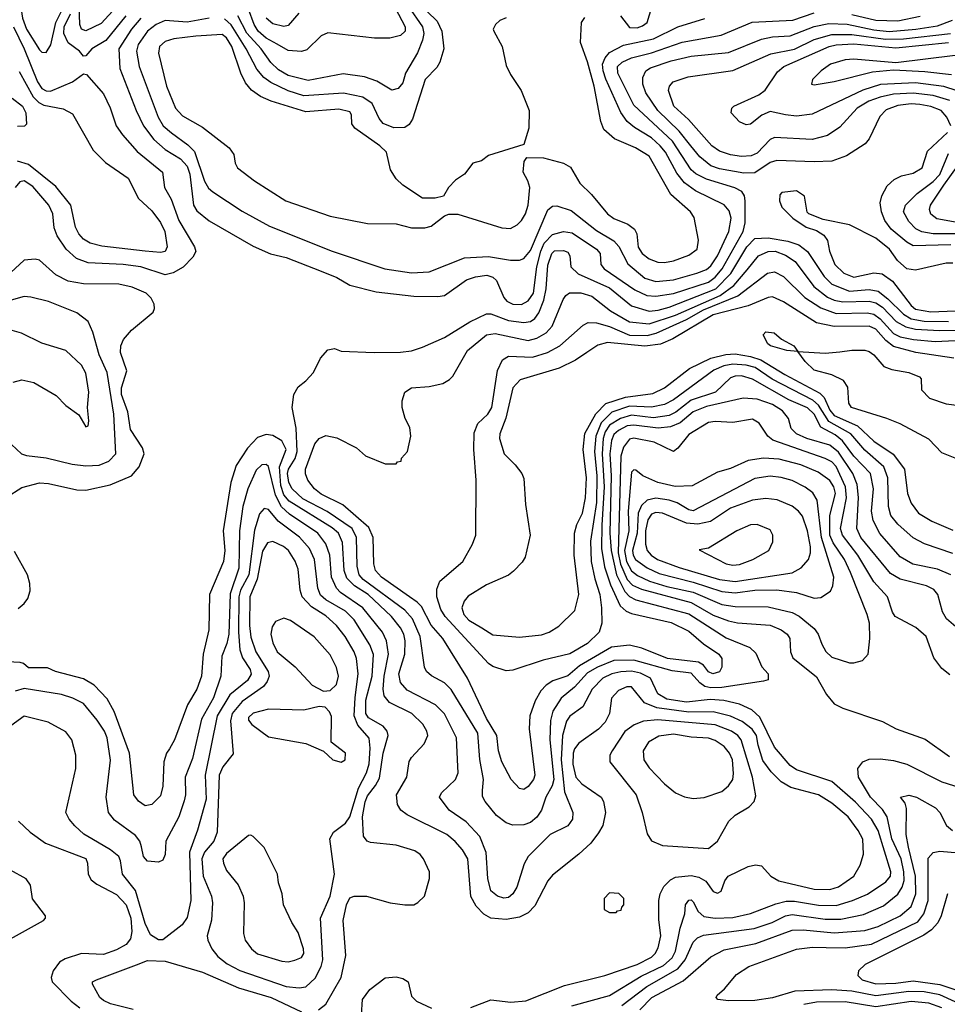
# Model space of a CAD drawing. Extents: x 997028 to 1115134, y 536408 to 618974.
# Tile 138 of 256: x 1031185 to 1035400, y 547533 to 552008. Entities that reach past the tile are written whole.
import ezdxf

# ---------------------------------------------------------------- set-up
doc = ezdxf.new("R2010")
doc.units = 0

msp = doc.modelspace()

# ---------------------------------------------------------------- linework, layer by layer
at = {"layer": '0CON10XD'}
for points in [[(1032800, 552235), (1032936.2, 551975), (1032936, 551955), (1032915, 551935.3), (1032866.2, 551923.8), (1032796.2, 551923.8), (1032585, 551948), (1032555, 551933.6), (1032489.5, 551870.5), (1032465, 551862.5), (1032405, 551867.3), (1032355, 551896.7), (1032305, 551924.2), (1032268.2, 551955), (1032250, 551985), (1032224.8, 552055)], [(1031305, 551858.9), (1031326.1, 551893.9), (1031348.4, 551995), (1031383.4, 552065), (1031386.5, 552135), (1031379.6, 552165), (1031355, 552193.1), (1031325, 552209), (1031285, 552214.4), (1031239.9, 552200.1), (1031200.8, 552175), (1031186.7, 552145), (1031185.6, 552095), (1031197.1, 552015), (1031215.5, 551965), (1031275, 551870), (1031285, 551859.6), (1031305, 551858.9)], [(1031642.3, 552085), (1031555, 551990.8), (1031485, 551956.8), (1031465.2, 551965.2), (1031457.3, 551985), (1031455.1, 552075)], [(1032949.3, 552069.3), (1033015.2, 551975), (1033020.5, 551945), (1033015.2, 551914.8), (1032992.6, 551857.4), (1032937.8, 551765), (1032925, 551720), (1032905, 551694.2), (1032875, 551688), (1032807.8, 551727.8), (1032751.7, 551748.3), (1032655, 551761.8), (1032495, 551731), (1032405, 551754.1), (1032360.1, 551780.1), (1032325, 551812.9), (1032281.5, 551875), (1032216.2, 551946.2), (1032175.5, 552025.5)], [(1033915.2, 552025.2), (1033955, 551971.6), (1033989.8, 551970.2), (1034015, 551979.1), (1034035, 551994.3), (1034056.9, 552065)], [(1031667.1, 552025), (1031576.3, 551913.7), (1031513.1, 551875), (1031485, 551843.8), (1031475, 551841.2), (1031455.8, 551865), (1031405, 551903.1), (1031385.2, 551945), (1031387, 551975), (1031415.4, 552034.6)], [(1031735, 552014), (1031692.2, 551965), (1031635.2, 551875), (1031639.7, 551785), (1031714.3, 551595), (1031746.8, 551525), (1031793.8, 551463.8), (1031845, 551417.3), (1031915, 551374.8), (1031945, 551341.8), (1031958.1, 551305), (1031974.4, 551164.4), (1031989.3, 551139.3), (1032045, 551093.1), (1032245, 550978), (1032324.1, 550944.1), (1032395, 550926.7), (1032555.2, 550865.2), (1032626.2, 550836.2), (1032685, 550801.2), (1032805, 550770.6), (1032975, 550751.2), (1033085, 550749.5), (1033115, 550754.3), (1033215, 550824.7), (1033255, 550839), (1033306.8, 550846.8), (1033335, 550838.3), (1033351.8, 550821.8), (1033384.8, 550745), (1033398.1, 550728.1), (1033425, 550714.2), (1033465, 550713.8)], [(1032045, 552014.2), (1031945, 551996.9), (1031845, 552003.4), (1031804.6, 551985.4), (1031765, 551954.7), (1031723.2, 551895), (1031716, 551865), (1031727.8, 551795), (1031814, 551565), (1031836.3, 551525), (1031875, 551492.7), (1031949.1, 551439.1), (1031978.4, 551408.4), (1032023.6, 551273.6), (1032042.6, 551242.6), (1032061.5, 551225), (1032195, 551137.3), (1032319.4, 551069.4), (1032605, 550955.3), (1032844.5, 550875.5), (1032965, 550857.6), (1033045, 550861.2), (1033205.2, 550924.8), (1033315, 550931.9), (1033415, 550914.1), (1033455, 550915.3), (1033475, 550922.8), (1033505, 550958.2), (1033585, 551143.8), (1033605, 551160.7), (1033625, 551162), (1033690.5, 551140.5), (1033805, 551048.9), (1033885, 551002.5), (1033906.4, 550976.4), (1033947.4, 550897.4), (1034025, 550833.2), (1034075, 550817.9)], [(1033395, 552016), (1033365.9, 552004.1), (1033346.7, 551985), (1033336.7, 551965), (1033338.8, 551955), (1033377.5, 551885), (1033395, 551800), (1033415, 551758), (1033462.9, 551685), (1033499.2, 551595), (1033498.8, 551515), (1033475, 551440), (1033315, 551390), (1033283.6, 551366.4), (1033243.9, 551356.1), (1033206.2, 551305), (1033165, 551278.8), (1033133.3, 551245), (1033110, 551205), (1033073, 551197), (1033015, 551196.7), (1032925, 551256), (1032895, 551284), (1032870, 551325), (1032851.5, 551405), (1032821.5, 551435), (1032706.9, 551515), (1032694.2, 551535), (1032692.5, 551575), (1032685, 551588.6), (1032635, 551601.3), (1032485, 551588.8), (1032326.6, 551636.6), (1032278.3, 551658.3), (1032238, 551688), (1032210.5, 551720.5), (1032188.7, 551765), (1032149.3, 551885), (1032125, 551924.7), (1032105, 551940.5), (1031985, 551933.3), (1031885, 551920.3), (1031845, 551908.1), (1031820.3, 551885), (1031815.3, 551855), (1031851.4, 551705), (1031892.8, 551605), (1031925, 551571.3), (1032015, 551519.1), (1032136, 551425), (1032158, 551395), (1032164, 551355), (1032174, 551335), (1032250.8, 551275), (1032394, 551185), (1032595.6, 551114.4), (1032765, 551081.4), (1032895, 551080), (1032965, 551062), (1033025, 551061.2), (1033055, 551068.8), (1033115, 551116.7), (1033135, 551123.3), (1033175, 551123.8), (1033375, 551061.9), (1033415, 551059.4), (1033445, 551075.7), (1033465, 551095.8), (1033482.7, 551125), (1033494.4, 551164.4), (1033502.9, 551245), (1033494.2, 551275), (1033472, 551315), (1033476.4, 551363.6), (1033488.3, 551381.7), (1033565, 551379.2), (1033655.5, 551355.5), (1033687.6, 551337.6), (1033730, 551265), (1033782.7, 551212.7), (1033855, 551124.6), (1033883.7, 551103.7), (1033948.1, 551078.1), (1033978.2, 551055), (1033989.2, 551035), (1033995, 550974), (1034013.2, 550945), (1034045, 550920.7), (1034084.5, 550905.5), (1034115, 550904.6)], [(1033036.6, 552045), (1033081.2, 552001.2), (1033103.5, 551955), (1033111.8, 551875), (1033093.2, 551815), (1033079.9, 551790.1), (1033027.6, 551735), (1032970, 551555), (1032955, 551531.9), (1032935, 551518.2), (1032885, 551515.8), (1032836.1, 551536.1), (1032817.8, 551557.8), (1032786.2, 551626.2), (1032744.2, 551655.8), (1032656.3, 551673.7), (1032475, 551661.1), (1032404.4, 551684.4), (1032325, 551722), (1032294.6, 551744.6), (1032262.3, 551782.3), (1032213.6, 551875), (1032145, 551984.8), (1032115, 552010.9)], [(1032452.4, 552037.6), (1032405, 551980.9), (1032385, 551977.3), (1032335, 551988.2), (1032305, 552013.8)], [(1033465, 550713.8), (1033495, 550729.5), (1033519.5, 550765), (1033534.6, 550885), (1033552.2, 550955), (1033568.4, 550991.6), (1033605, 551032.1), (1033655.6, 551044.4), (1033695, 551038.4), (1033806.2, 550965), (1033822.1, 550945), (1033825.4, 550895), (1033840.4, 550875), (1033980.2, 550780.2), (1034033.5, 550753.5), (1034075, 550750.5), (1034155, 550763.7), (1034315, 550814.6), (1034345, 550836.8), (1034376.8, 550875), (1034472.1, 551045), (1034480.9, 551085), (1034480.7, 551185), (1034477.4, 551207.4), (1034466.1, 551226.1), (1034433.4, 551243.4), (1034305, 551282.5), (1034256.9, 551306.9), (1034235, 551324.8), (1034150.2, 551455), (1033975, 551619.1), (1033901.9, 551765), (1033900.8, 551795), (1033922, 551815), (1033965, 551834.2), (1034055, 551856.4), (1034195, 551905.5), (1034372.3, 551937.7), (1034513.2, 551996.8), (1034697.1, 552005), (1034795, 552038)], [(1034115, 550904.6), (1034155, 550912.1), (1034225, 550938), (1034263.5, 550965), (1034268.5, 551005), (1034249.1, 551109.1), (1034232.2, 551135), (1034143, 551213), (1034045, 551387.3), (1033983.3, 551425), (1033886.8, 551466.7), (1033838.2, 551508.2), (1033824.6, 551544.6), (1033795.2, 551705), (1033765, 551816), (1033733.2, 551903.2), (1033738, 551995), (1033752.7, 552017.3)], [(1034075, 550817.9), (1034155, 550824.8), (1034261.8, 550855), (1034305, 550873), (1034325, 550888.4), (1034356, 550935), (1034406.1, 551045), (1034417, 551105), (1034408.3, 551138.3), (1034386.1, 551166.1), (1034255, 551230.2), (1034205.8, 551265.8), (1034170.2, 551310.2), (1034118.4, 551405), (1034095.2, 551435), (1034055, 551470.9), (1033977.5, 551517.5), (1033944.9, 551544.9), (1033916.4, 551586.4), (1033847.3, 551737.3), (1033835.1, 551775), (1033833.5, 551805), (1033845.1, 551834.9), (1033865, 551859), (1033928.6, 551891.4), (1034065, 551920.3), (1034175, 551975.3), (1034297.3, 552012.7)], [(1034965, 552031.7), (1035075, 552005.1), (1035175, 552001.8), (1035276.7, 552023.3)], [(1031156.9, 551975), (1031205.5, 551875), (1031265, 551724.7), (1031285.4, 551695), (1031305, 551684.8), (1031325, 551683.1), (1031424.2, 551725), (1031475, 551762), (1031488, 551758), (1031565, 551670), (1031595, 551607.5), (1031623.1, 551525), (1031651.5, 551485), (1031719.1, 551409.1), (1031833.6, 551315), (1031842.7, 551245), (1031872.7, 551192.7), (1031907.1, 551095), (1031978.8, 550975), (1031985.4, 550954.6), (1031971.7, 550928.3), (1031926.7, 550883.3), (1031882.3, 550857.7), (1031845, 550848.1), (1031735, 550884), (1031655, 550895.2), (1031495, 550903.2), (1031442.8, 550922.8), (1031395.3, 550965), (1031354.3, 551025), (1031341, 551061), (1031334.8, 551125), (1031317.3, 551165), (1031245, 551249), (1031205, 551275.2), (1031185, 551270.5), (1031164, 551245)], [(1035415.2, 551525), (1035397.1, 551565), (1035371.1, 551595), (1035325, 551613.5), (1035275, 551622.4), (1035235, 551625.1), (1035175, 551617.8), (1035121.5, 551598.5), (1035092.8, 551567.2), (1035043.8, 551466.2), (1035026.2, 551443.8), (1034941.8, 551388.2), (1034875, 551365.3), (1034795, 551361.1), (1034625, 551368.3), (1034595, 551358.1), (1034525, 551312.3), (1034475, 551310.5), (1034365, 551330.5), (1034325, 551343.6), (1034274.4, 551384.4), (1034234.2, 551434.2), (1034181.4, 551501.4), (1034083.5, 551595), (1034030.2, 551675), (1034016.8, 551715), (1034015.9, 551745), (1034030.4, 551775), (1034051, 551789), (1034145, 551820.5), (1034235, 551841.5), (1034405, 551858.1), (1034555, 551918.8), (1034605, 551929.7), (1034685, 551934.1), (1034795, 551976.1), (1034860.5, 551989.5), (1034945, 551987.5), (1035065, 551960.8), (1035135, 551954.2), (1035256.1, 551963.9), (1035355, 551979.7), (1035423.1, 552005)], [(1035410.8, 551640.8), (1035335, 551662.7), (1035245, 551674), (1035155, 551668.9), (1035094, 551656), (1035043.4, 551636.7), (1034989.4, 551605), (1034910.6, 551519.4), (1034855, 551481.3), (1034785, 551463.1), (1034615, 551472.4), (1034595, 551462.8), (1034535, 551401.6), (1034508.6, 551388.6), (1034465, 551386), (1034415, 551393.3), (1034365, 551410.2), (1034329.3, 551435), (1034223.7, 551553.7), (1034157.2, 551615), (1034132.2, 551685), (1034137.7, 551705), (1034154.5, 551725), (1034222.7, 551747.3), (1034425, 551776.2), (1034598, 551852), (1034705, 551873.6), (1034795, 551917), (1034875, 551940.1), (1034965, 551940.2), (1035118.8, 551918.8), (1035199.8, 551920.2), (1035414.4, 551945)], [(1035444.1, 551684.1), (1035384.4, 551704.4), (1035255, 551720.4), (1035096.3, 551713.7), (1035015, 551687.8), (1034785, 551578.6), (1034715, 551569.8), (1034665, 551574.7), (1034595, 551590.9), (1034556.9, 551573.1), (1034505, 551532.9), (1034485, 551530), (1034455, 551543.3), (1034416.7, 551585), (1034420, 551605), (1034430, 551615), (1034543.5, 551666.5), (1034572, 551688), (1034628.7, 551771.3), (1034657.1, 551795), (1034863.2, 551885), (1034895, 551893.2), (1034975, 551897.5), (1035165, 551879.4), (1035405, 551903.5)], [(1035434.8, 551845.2), (1035165, 551811.8), (1034975, 551828.6), (1034935, 551825.2), (1034869.4, 551805), (1034825.8, 551775), (1034786.7, 551735), (1034782.5, 551715), (1034795, 551712), (1034885, 551726.5), (1035059.2, 551770.8), (1035155, 551780.3), (1035297.6, 551772.4), (1035419.2, 551759.2)], [(1031181.8, 551771.8), (1031246.3, 551656.3), (1031271.9, 551631.9), (1031295, 551619.5), (1031382, 551602), (1031425, 551580), (1031518.9, 551415), (1031575, 551358.9), (1031676.9, 551286.9), (1031724.4, 551194.4), (1031785, 551138.5), (1031825, 551086.7), (1031844.1, 551045), (1031854.6, 550975), (1031845, 550954.6), (1031825, 550949.7), (1031755, 550955.8), (1031558.3, 550978.3), (1031505, 550991.8), (1031475, 551009.6), (1031452.9, 551035), (1031438.8, 551065), (1031416.4, 551165), (1031348.9, 551248.9), (1031225, 551349.8), (1031175.3, 551364.7)], [(1031151, 551651), (1031196.8, 551615), (1031213.2, 551585), (1031215, 551532.5), (1031205.8, 551524.2), (1031175, 551522.5)], [(1035415, 550984.9), (1035245, 550979.8), (1035215, 550996), (1035144.7, 551055), (1035116.1, 551095), (1035100, 551135), (1035094.7, 551175), (1035102.3, 551207.7), (1035126.7, 551253.3), (1035158.1, 551281.9), (1035192.1, 551297.9), (1035245, 551309.7), (1035285.5, 551335), (1035310.1, 551409.9), (1035400.7, 551495)], [(1035435, 551033.8), (1035335.1, 551034.8), (1035283.3, 551043.3), (1035256.6, 551056.6), (1035225, 551091.2), (1035200.8, 551135), (1035209.6, 551165), (1035263, 551217), (1035335, 551272.1), (1035365, 551304.4), (1035405, 551399.6)], [(1035445, 551085.4), (1035352.3, 551102.3), (1035325, 551123.1), (1035318.4, 551145), (1035323.8, 551165), (1035383.1, 551255), (1035489, 551401)], [(1035425, 550901.8), (1035395, 550901.8), (1035255, 550869.7), (1035215.3, 550875.3), (1035172.6, 550912.6), (1035137.5, 550965), (1035075, 551015.3), (1034955, 551076), (1034835, 551100), (1034770, 551125), (1034763, 551133), (1034750, 551205), (1034715, 551230), (1034647, 551223), (1034638.3, 551211.7), (1034637.5, 551185), (1034647.5, 551155), (1034697.5, 551105), (1034757.5, 551065), (1034805, 551050), (1034839.1, 551029.1), (1034854.7, 551004.7), (1034864.2, 550955), (1034888.8, 550895), (1034928.9, 550855), (1034975, 550837.9), (1035065, 550857.6), (1035102.9, 550852.9), (1035149.8, 550819.8), (1035235, 550709.2), (1035255, 550692.4), (1035325, 550679.4)], [(1035449.1, 549239.1), (1035396.6, 549285), (1035377.1, 549317.1), (1035356.6, 549395), (1035338, 549418), (1035305, 549434.4), (1035184.8, 549464.8), (1035141.6, 549491.6), (1035007, 549655), (1034988.1, 549695), (1034996.7, 549836.7), (1034990.2, 549895), (1034970.2, 549945), (1034905, 550043), (1034865, 550074.8), (1034760.5, 550105), (1034714.6, 550125), (1034689.9, 550149.9), (1034677.5, 550195), (1034650.2, 550230.2), (1034605, 550259.1), (1034535, 550283.1), (1034472.6, 550287.4), (1034305, 550250), (1034245, 550225.2), (1034185, 550176.1), (1034142.5, 550157.5), (1034085, 550151.8), (1033975, 550165.3), (1033945, 550161.4), (1033905, 550141.1), (1033885, 550123.3), (1033873.3, 550095), (1033865.5, 550034.5), (1033872.5, 549935), (1033866.7, 549675), (1033871.5, 549595), (1033896.6, 549485), (1033935, 549409.3), (1033955, 549387.2), (1033985, 549371.2), (1034225, 549307.1), (1034395, 549199.1), (1034501.9, 549155), (1034529.1, 549129.1), (1034557.2, 549067.2), (1034586, 549035), (1034585, 549007.5), (1034565, 549001.2), (1034375, 548972.3), (1034325, 548971.6), (1034298.2, 548978.2), (1034274.6, 548994.6), (1034235, 549038.4), (1034148.9, 549048.9), (1033975, 549096.6), (1033885, 549095.1), (1033809.5, 549065), (1033765, 549039.4), (1033706.1, 548973.9), (1033645, 548925.3), (1033607.4, 548865), (1033596.7, 548823.3), (1033594.1, 548735.9), (1033612.1, 548555), (1033603.6, 548526.4), (1033575.2, 548475), (1033555.3, 548415), (1033535, 548383.9), (1033505, 548359.3), (1033475, 548348.7), (1033425, 548348.2), (1033395, 548357.5), (1033351.8, 548391.8), (1033300, 548455), (1033287.1, 548477.1), (1033287.1, 548505), (1033291.7, 548555), (1033276.1, 548646.1), (1033265.8, 548765), (1033145, 548964.6), (1033115, 548994), (1033055.8, 549025.8), (1033032.5, 549045), (1033024.6, 549065), (1033004.2, 549205), (1032969.3, 549285), (1032934.3, 549325), (1032745, 549464.3), (1032727.1, 549485), (1032717.3, 549525), (1032714.6, 549655), (1032695.5, 549695), (1032582.3, 549772.3), (1032470.7, 549830.7), (1032423, 549875), (1032407.9, 549905), (1032401.6, 549945), (1032405.8, 549965), (1032436.1, 550013.9), (1032445.1, 550045), (1032440.7, 550150.7), (1032422.5, 550245), (1032430, 550305), (1032450.3, 550339.7), (1032485, 550366), (1032520, 550405), (1032550.8, 550469.2), (1032585, 550507.5), (1032615, 550513.3), (1032645, 550502), (1032795, 550495.7), (1032915, 550496.2), (1032965, 550502.7), (1033015, 550518.8), (1033115, 550564.1), (1033230, 550635), (1033305, 550671.6), (1033325, 550671.4), (1033405, 550640.9), (1033475, 550631), (1033505, 550635.7), (1033525, 550649.7), (1033544, 550675), (1033566.7, 550733.3), (1033576.8, 550785), (1033585, 550891.4), (1033602.3, 550945), (1033615, 550957.1), (1033655, 550958), (1033675, 550951.9), (1033684.4, 550935), (1033689.2, 550885), (1033722.6, 550852.6), (1033865, 550788.5), (1033965, 550707.6), (1034045, 550682.7), (1034085, 550686.9), (1034135, 550701.4), (1034347.2, 550785), (1034416.2, 550853.8), (1034488, 550975), (1034525, 551013.6), (1034585, 551016.4), (1034675, 551001), (1034724.2, 550984.2), (1034764.4, 550954.4), (1034840.4, 550840.4), (1034875.4, 550805.4), (1034955, 550774.3), (1035045, 550781.9), (1035085, 550774.5), (1035129.7, 550739.7), (1035200.1, 550670.1), (1035235, 550647.9), (1035295, 550637.6), (1035405, 550636.5)], [(1032955.5, 549384.5), (1032828.7, 549475), (1032801.3, 549505), (1032794, 549535), (1032790.7, 549655), (1032770.5, 549700.5), (1032653.5, 549803.5), (1032555, 549852), (1032523.9, 549875), (1032493.4, 549915), (1032483.4, 549943.4), (1032483.7, 549965), (1032525, 550080), (1032545, 550104.2), (1032575, 550117.5), (1032625, 550108), (1032715, 550062), (1032755.8, 550025.8), (1032845, 549990), (1032895, 549990), (1032901.7, 549998.3), (1032918.3, 550001.7), (1032920, 550015), (1032947.5, 550045), (1032961.2, 550115), (1032958, 550155), (1032935.6, 550195.6), (1032922.5, 550245), (1032921.9, 550275), (1032934.4, 550315), (1032965, 550334.4), (1033045, 550341.1), (1033107.5, 550355), (1033137.9, 550372.1), (1033152.2, 550387.8), (1033219.5, 550505), (1033305, 550575.3), (1033345, 550581.9), (1033495, 550550), (1033535, 550560), (1033577.5, 550585), (1033604.7, 550615), (1033653.6, 550736.4), (1033665.5, 550755), (1033683, 550767), (1033735, 550765.7), (1033785, 550751), (1033869.3, 550685), (1033955, 550634.5), (1034045, 550626), (1034165, 550664.9), (1034368.1, 550755), (1034429.7, 550800.3), (1034489.7, 550870.3), (1034541.2, 550935), (1034585, 550954.4), (1034617.5, 550955), (1034665, 550937.5), (1034708.1, 550908.1), (1034792.5, 550795), (1034855, 550746.1), (1034885, 550732.7), (1034925.1, 550725.1), (1035045, 550727.9), (1035075, 550721.6), (1035105, 550701.3), (1035166.4, 550636.4), (1035211.3, 550611.3), (1035255, 550600.7), (1035364.7, 550594.7), (1035435, 550597.3)], [(1031123.3, 549836.7), (1031195, 549881.2), (1031275, 549903.3), (1031315, 549900.7), (1031445, 549871.3), (1031485, 549869.3), (1031596.1, 549893.9), (1031692.9, 549935), (1031727.5, 549975), (1031750.4, 550035), (1031742.4, 550062.4), (1031688.7, 550145), (1031676.7, 550225), (1031647.8, 550305), (1031647, 550335), (1031671.2, 550411.2), (1031642.8, 550495), (1031644.7, 550525), (1031656.4, 550553.6), (1031692.9, 550597.1), (1031791.2, 550678.8), (1031797.5, 550695), (1031795.5, 550715.5), (1031781.7, 550741.7), (1031758.6, 550765), (1031695, 550792.5), (1031635.2, 550805.2), (1031475, 550807.1), (1031405, 550820), (1031348.2, 550848.2), (1031275, 550914.2), (1031255, 550919.2), (1031205, 550914.4), (1031145, 550858.5)], [(1035425, 549581.9), (1035295.7, 549625.7), (1035245, 549653.2), (1035174, 549715), (1035142.4, 549755), (1035132.7, 549795), (1035129.5, 549925), (1035111.2, 549975), (1035025, 550051.6), (1034961.6, 550125), (1034861.5, 550181.5), (1034815, 550255.4), (1034788.5, 550278.5), (1034603.5, 550373.5), (1034526.5, 550426.5), (1034485, 550437.9), (1034425, 550442.6), (1034384.7, 550435.3), (1034339.4, 550415), (1034155, 550280.8), (1034115, 550259.4), (1034055, 550247.6), (1033955, 550251.9), (1033875, 550223.7), (1033826.2, 550175), (1033802.1, 550115), (1033796.9, 550045), (1033807.6, 549935), (1033805.7, 549814.3), (1033778.6, 549638.6), (1033781.4, 549545), (1033797.2, 549467.2), (1033821.2, 549395), (1033828.1, 549335), (1033830.2, 549265), (1033818.2, 549225), (1033765, 549172.7), (1033685, 549125.9), (1033563, 549097), (1033425, 549051.8), (1033395, 549049.5), (1033335, 549068.2), (1033315, 549081.8), (1033117.4, 549295), (1033098, 549328), (1033080.2, 549385), (1033079.6, 549420.4), (1033093.4, 549456.6), (1033197.8, 549545), (1033242.5, 549625), (1033256.5, 549665), (1033259.2, 549915), (1033247.7, 550055), (1033250, 550130), (1033266.8, 550173.2), (1033312.5, 550215), (1033329.8, 550245), (1033355.8, 550414.2), (1033378.1, 550461.9), (1033405, 550477.9), (1033515, 550473.7), (1033583.5, 550495), (1033638.5, 550525), (1033745, 550620), (1033768, 550632), (1033805, 550630.5), (1033865, 550613), (1033955, 550574.7), (1034035, 550572.7), (1034076.4, 550583.6), (1034215, 550644.7), (1034291, 550689), (1034447.5, 550752.5), (1034582.9, 550855), (1034615, 550861.4), (1034655, 550840.3), (1034751.4, 550745), (1034825, 550697.5), (1034895, 550673.1), (1035035, 550675.4), (1035065, 550670), (1035095, 550648.7), (1035155, 550581.5), (1035185, 550567), (1035246.3, 550553.7), (1035345.1, 550545.1), (1035435, 550549.9)], [(1031485, 549980.5), (1031545, 549983.3), (1031589.2, 550000.8), (1031620.8, 550035), (1031611.8, 550215), (1031581.5, 550405), (1031545.2, 550485), (1031517.5, 550587.5), (1031496.1, 550636.1), (1031445, 550675.4), (1031315, 550726.5), (1031235, 550747.3), (1031205, 550750.4), (1031135, 550729.5)], [(1035429.1, 550469.1), (1035256.2, 550495), (1035155, 550522.4), (1035119.6, 550549.6), (1035075, 550600.6), (1035045.1, 550615.1), (1034885, 550612.8), (1034805, 550630.8), (1034655, 550725.2), (1034605, 550748.1), (1034585, 550745.8), (1034495, 550707), (1034335, 550666.3), (1034151.9, 550558.1), (1034097, 550533), (1034025, 550524), (1033855, 550541.3), (1033811, 550529), (1033761.8, 550495), (1033710.1, 550459.9), (1033636.3, 550423.7), (1033458.5, 550371.5), (1033425, 550334), (1033393.2, 550196.8), (1033366.4, 550125), (1033364.4, 550105), (1033385.8, 550035), (1033435.7, 549985), (1033465.5, 549945.5), (1033475, 549922.5), (1033482.5, 549805), (1033504.2, 549665), (1033482, 549565), (1033468.1, 549541.9), (1033428.3, 549501.7), (1033405, 549484.2), (1033305, 549440), (1033222.3, 549387.7), (1033204, 549366), (1033194.1, 549335), (1033202.1, 549305), (1033225, 549279.7), (1033285, 549243.9)], [(1035325, 550679.4), (1035435, 550684.3)], [(1031485, 550157.5), (1031495, 550162.5), (1031498.8, 550185), (1031492.5, 550245), (1031498.5, 550315), (1031485, 550401.2), (1031465, 550437.1), (1031394.6, 550504.6), (1031285, 550538), (1031193, 550583), (1031150, 550595)], [(1035435, 550015.7), (1035375, 550038.8), (1035315, 550102), (1035185, 550171.2), (1035125, 550196), (1034964.3, 550245), (1034951.9, 550265), (1034947.9, 550337.9), (1034928.2, 550368.2), (1034875, 550393.3), (1034795, 550414.5), (1034754, 550455), (1034720, 550500), (1034670, 550505), (1034596.2, 550525), (1034584.2, 550535), (1034563.3, 550575), (1034575, 550588.8), (1034612.5, 550585), (1034645.9, 550555.9), (1034702.5, 550525), (1034720, 550500), (1034845, 550492.5), (1034911.7, 550498.3)], [(1033285, 549243.9), (1033335, 549211.8), (1033455, 549202.1), (1033555, 549212.3), (1033590, 549225), (1033635, 549251.9), (1033706.9, 549323.1), (1033724.6, 549395.4), (1033703.8, 549575), (1033705.7, 549674.3), (1033716.5, 549713.5), (1033742, 549765), (1033755.2, 549835.2), (1033759.8, 549925), (1033744.3, 550055), (1033752.7, 550127.3), (1033802.7, 550217.3), (1033847.2, 550262.8), (1033937.6, 550292.4), (1034061, 550309), (1034115, 550334.8), (1034227.7, 550422.3), (1034325, 550470.2), (1034393.6, 550486.4), (1034435, 550489), (1034505, 550477.6), (1034551.5, 550461.5), (1034660.8, 550395), (1034820.7, 550310.7), (1034840.1, 550290.1), (1034865, 550232.6), (1034885, 550208.7), (1034991.8, 550161.8), (1035065, 550092.6), (1035153.6, 550033.6), (1035204.8, 549965), (1035218.4, 549855), (1035235, 549810), (1035268.2, 549765), (1035328.5, 549728.5), (1035425, 549688.5)], [(1034911.7, 550498.3), (1034965, 550505.6), (1035025, 550505.6), (1035045, 550499.4), (1035065.7, 550485), (1035111.2, 550431.2), (1035147.8, 550417.8), (1035224.5, 550404.5), (1035273.3, 550385), (1035280, 550375), (1035282.5, 550325), (1035318.3, 550288.3), (1035395, 550262), (1035525, 550245.6)], [(1031155, 550360.8), (1031195, 550371.4), (1031249.1, 550359.1), (1031349.7, 550299.7), (1031395, 550253.8), (1031452.7, 550212.7), (1031485, 550157.5)], [(1035415.5, 549485), (1035355, 549510.5), (1035243.5, 549533.5), (1035185, 549566.6), (1035092.7, 549672.7), (1035061.9, 549731.9), (1035054.8, 549775), (1035064.5, 549875), (1035049.8, 549945), (1034975, 550024), (1034923.5, 550093.5), (1034890.4, 550120.4), (1034825.3, 550155.3), (1034794.5, 550215), (1034765, 550243.2), (1034680.1, 550280.1), (1034515, 550374.8), (1034465, 550388.7), (1034435, 550387.7), (1034415, 550380.3), (1034345.9, 550315), (1034235, 550278.2), (1034166.5, 550223.5), (1034135, 550208.3), (1034065, 550198.3), (1033965, 550210.1), (1033914.4, 550195.6), (1033864.9, 550165), (1033844.9, 550135.1), (1033836.3, 550105), (1033830.9, 550035), (1033840.2, 549885), (1033830.5, 549710.5), (1033828.3, 549605), (1033841.7, 549521.7), (1033868.9, 549438.9), (1033913.7, 549343.7), (1033940.4, 549320.4), (1033965, 549308.9), (1034145, 549267.9), (1034225, 549228.6), (1034291.5, 549171.5), (1034362.1, 549125), (1034374.6, 549105), (1034375.4, 549065), (1034365, 549043.8), (1034334, 549035), (1034315, 549044.2), (1034291.6, 549075), (1034268.6, 549088.6), (1034127.8, 549105), (1034011.3, 549151.3), (1033955, 549165.2), (1033874, 549156), (1033728.9, 549071.1), (1033675, 549025.6), (1033607.4, 549002.6), (1033576.6, 548983.4), (1033552.6, 548957.4), (1033527.5, 548912.5), (1033502.7, 548845), (1033499.3, 548785), (1033525.4, 548574.6), (1033519.5, 548555), (1033495, 548522.5), (1033475, 548510), (1033455, 548514), (1033417.1, 548555), (1033376.1, 548635), (1033360.7, 548685), (1033353.2, 548755), (1033305, 548832.7), (1033220, 549015), (1033106.7, 549195), (1033055, 549256.8), (1033010.5, 549340.5), (1032991.3, 549361.3), (1032955.5, 549384.5)], [(1035410.7, 549030.7), (1035375, 549059.2), (1035338.5, 549108.5), (1035303.3, 549205), (1035255.8, 549245.8), (1035162.7, 549295), (1035150, 549315), (1035128.5, 549385), (1035065, 549453.9), (1034993.6, 549573.6), (1034922.7, 549665), (1034914.8, 549695.2), (1034941.6, 549835), (1034936.6, 549885), (1034895, 549976.5), (1034875, 549998.4), (1034845, 550014), (1034606.8, 550096.8), (1034583.7, 550115), (1034544.8, 550174.8), (1034515, 550192.1), (1034425, 550176.7), (1034345, 550182.4), (1034315, 550176.9), (1034225, 550122.7), (1034175, 550060), (1034155, 550045.6), (1034067.5, 550087.5), (1033975, 550106.5), (1033955, 550101.1), (1033928.1, 550065), (1033915.9, 550024.1), (1033904.6, 549585), (1033915, 549533.8), (1033944.5, 549464.5), (1033968.7, 549438.7), (1034009.5, 549420.5), (1034235, 549359.5), (1034335, 549301.7), (1034405, 549275.2), (1034446.7, 549266.7), (1034595, 549255.6), (1034645, 549235.3), (1034671.2, 549215), (1034683.8, 549195), (1034686.8, 549135), (1034697.9, 549107.9), (1034805, 549021.5), (1034851.2, 548941.2), (1034885, 548899.2), (1034925, 548878.6), (1035105, 548818.6), (1035166.7, 548785), (1035298.5, 548738.5), (1035409.5, 548659.5)], [(1033694.1, 547525.9), (1033865, 547573.5), (1034009.1, 547660.9), (1034109.6, 547710.4), (1034150, 547745), (1034163.8, 547775), (1034185, 547880), (1034206.5, 547945), (1034210.5, 547985), (1034225, 548006.5), (1034235, 548007.5), (1034245, 547999.4), (1034267.1, 547955), (1034293.2, 547933.2), (1034345, 547925.2), (1034425, 547928.4), (1034505, 547946.7), (1034619.7, 547990.3), (1034668, 548002), (1034705, 548002), (1034815, 547983.6), (1034895, 547982.5), (1034968.9, 548005), (1035036.2, 548033.8), (1035120.3, 548089.7), (1035140.7, 548115), (1035142.8, 548135), (1035085, 548323.8), (1035054.8, 548375), (1034981.8, 548451.8), (1034875.2, 548545.2), (1034715, 548599.1), (1034685, 548618.7), (1034615, 548701.2), (1034548.1, 548838.1), (1034511.2, 548871.2), (1034455, 548898), (1034384.6, 548914.6), (1034321.6, 548918.4), (1034215, 548907), (1034125, 548920.2), (1034083.5, 548945), (1034051.5, 549015), (1034005, 549038.4), (1033965, 549047.3), (1033916.2, 549043.8), (1033875, 549035.2), (1033834.6, 549015.4), (1033785.7, 548965), (1033743.5, 548885), (1033685, 548843.2), (1033669.6, 548820.4), (1033650.7, 548755), (1033644.9, 548645), (1033659.5, 548499.5), (1033698.5, 548405), (1033696.2, 548375), (1033675, 548344.5), (1033595, 548304.6), (1033494.3, 548205.7), (1033477.5, 548172.5), (1033443.3, 548065), (1033425.4, 548035), (1033405, 548018.5), (1033385, 548016.2), (1033355.3, 548025.3), (1033325, 548049.2), (1033311.2, 548105), (1033304, 548224), (1033275, 548295.5), (1033212.8, 548362.8), (1033135.6, 548415), (1033092.9, 548475), (1033101.9, 548495), (1033165.6, 548555), (1033176.7, 548585), (1033175.6, 548614.4), (1033170, 548745), (1033115, 548852.9), (1033074.5, 548894.5), (1032945, 548960.6), (1032915.2, 548995.2), (1032907.9, 549035), (1032934.8, 549125), (1032936.5, 549185), (1032930, 549215), (1032914.9, 549244.9), (1032873.9, 549295), (1032767.5, 549395), (1032705.6, 549435), (1032670.4, 549470.4), (1032658.5, 549505), (1032651.9, 549631.9), (1032633.9, 549675), (1032605, 549699.1), (1032409.1, 549819.1), (1032385, 549848.8), (1032370.6, 549890.6), (1032364.5, 549975.5), (1032394.8, 550055), (1032375, 550093.5), (1032335, 550117.5), (1032305, 550123.1), (1032265, 550108.5), (1032220, 550060), (1032167.7, 549982.3), (1032143.9, 549905), (1032108.7, 549685), (1032116.8, 549595), (1032111.1, 549545), (1032046.9, 549395), (1032043.8, 549235), (1032018.5, 549125), (1032011.2, 549025), (1031990, 548965), (1031946.7, 548895), (1031887.3, 548735), (1031865.6, 548695), (1031852.2, 548675), (1031838.9, 548635), (1031834.5, 548525), (1031825, 548481.2), (1031785, 548441.9), (1031755, 548435.6), (1031725, 548456.7), (1031703.5, 548485), (1031684, 548675), (1031613.4, 548863.4), (1031582, 548922), (1031523.7, 548983.7), (1031475, 549012.5), (1031346.7, 549045), (1031311.7, 549061.7), (1031225, 549062.5), (1031202.5, 549082.5), (1031186.1, 549086.1), (1031043.9, 549093.9)], [(1031147.1, 550077.1), (1031192.5, 550035), (1031215, 550027.1), (1031305, 550016.9), (1031422.9, 549987.1), (1031485, 549980.5)], [(1034975, 549084.5), (1035013.7, 549096.3), (1035039.2, 549125), (1035047.8, 549195), (1035045.4, 549265), (1035035.4, 549305), (1034960.4, 549495), (1034932.2, 549555), (1034880.7, 549630.8), (1034865.3, 549665), (1034866.1, 549755), (1034891.6, 549855), (1034884.5, 549885), (1034865, 549914.2), (1034812, 549952), (1034734.5, 549985), (1034635, 550010.7), (1034565, 550015.6), (1034495.2, 550004.8), (1034415, 549967.6), (1034355, 549951.1), (1034240.1, 549889.9), (1034163.7, 549886.3), (1034084.5, 549905), (1034015.3, 549935.3), (1033985, 549960), (1033975, 549962.5), (1033965, 549951.2), (1033949.7, 549775), (1033952.6, 549685), (1033933.4, 549595), (1033942.1, 549545), (1033965, 549503.8), (1033992.3, 549482.3), (1034046.7, 549456.7), (1034125, 549432.4), (1034245, 549406), (1034375, 549350.6), (1034435, 549341.2), (1034585, 549339.6), (1034694.4, 549314.4), (1034726.8, 549296.8), (1034795, 549240.8), (1034812.9, 549215), (1034829.9, 549169.9), (1034847.3, 549137.3), (1034875, 549111.2), (1034955, 549084.5), (1034975, 549084.5)], [(1033235, 547519.2), (1033325, 547553.6), (1033417, 547543), (1033485, 547549.6), (1033660.8, 547619.2), (1033844, 547665), (1033990, 547715), (1034055, 547747.7), (1034072.5, 547765), (1034085, 547790), (1034097.7, 547845), (1034088.1, 547918.1), (1034088.7, 548005), (1034094.4, 548035.6), (1034111.2, 548068.8), (1034141.1, 548098.9), (1034165, 548111.6), (1034235, 548118.4), (1034270.7, 548110.7), (1034303, 548093), (1034335, 548046.2), (1034355, 548038.8), (1034372.3, 548047.7), (1034388, 548095), (1034404.2, 548115), (1034495, 548159.1), (1034527.6, 548167.6), (1034555, 548162), (1034597.5, 548115), (1034634.7, 548094.7), (1034795, 548056.1), (1034865, 548054.8), (1034905, 548067.9), (1034974.5, 548115), (1035004.3, 548165.7), (1035019.3, 548215), (1035015.4, 548284.6), (1034995, 548322.7), (1034948.6, 548385), (1034875, 548447.3), (1034815, 548485.2), (1034688.2, 548518.2), (1034644.3, 548544.3), (1034599.7, 548589.7), (1034561, 548641), (1034540.8, 548710.8), (1034531.8, 548755), (1034513.6, 548783.6), (1034467.8, 548817.8), (1034415, 548843.5), (1034335, 548863.1), (1034225, 548860.2), (1034080.2, 548880.2), (1034023.7, 548903.7), (1033965, 548975.7), (1033943.2, 548976.8), (1033905, 548959.4), (1033874.1, 548925), (1033864.7, 548855), (1033845.3, 548815), (1033815, 548783.4), (1033725, 548720), (1033706, 548695), (1033699.5, 548675), (1033698, 548625), (1033711.8, 548565), (1033739.2, 548535), (1033827.3, 548475), (1033837.1, 548455), (1033846.2, 548405), (1033834.1, 548345.9), (1033815, 548312.9), (1033779.1, 548265), (1033724.8, 548215.2), (1033605, 548120.6), (1033585, 548094.3), (1033525, 547980.6), (1033495, 547948.5), (1033455, 547929.7), (1033395, 547918.9), (1033325, 547925.3), (1033293.3, 547943.3), (1033259, 547979), (1033233.9, 548023.9), (1033220.3, 548195), (1033196.6, 548235), (1033163.7, 548273.7), (1033124.8, 548304.8), (1032944.8, 548394.8), (1032917.1, 548415), (1032900.9, 548440.9), (1032896.4, 548485), (1032943.1, 548565), (1032953.8, 548636.2), (1032964.7, 548655.3), (1033022.6, 548717.4), (1033038.9, 548755), (1033034.6, 548775), (1033015.8, 548805.8), (1032966.4, 548855), (1032865.4, 548905), (1032840.7, 548935), (1032835.6, 548965), (1032840, 549025), (1032860.7, 549125), (1032851.3, 549185), (1032833.8, 549225), (1032743.9, 549335), (1032642.9, 549405), (1032624.3, 549424.3), (1032601.9, 549475), (1032593.4, 549575), (1032576.4, 549626.4), (1032538.9, 549675), (1032410.6, 549760.6), (1032374.3, 549794.3), (1032346.4, 549846.4), (1032315, 549976.8), (1032305, 549985.9), (1032285, 549985.3), (1032258.9, 549961.1), (1032220.9, 549875), (1032199, 549795), (1032184.1, 549685), (1032180.3, 549515), (1032141, 549399), (1032135.1, 549214.9), (1032126.3, 549173.7), (1032103.7, 549115), (1032097.9, 549025), (1032065, 548926), (1032011.1, 548828.9), (1031969.2, 548650.8), (1031936.6, 548565), (1031937.7, 548485), (1031931.8, 548458.2), (1031907.7, 548385), (1031848.5, 548275), (1031845.4, 548214.6), (1031835, 548188), (1031815, 548180), (1031765, 548184.6), (1031747.7, 548205), (1031738.5, 548248.5), (1031730, 548275), (1031710.4, 548300.4), (1031615, 548370), (1031588.8, 548405), (1031577.6, 548475), (1031596.9, 548643.1), (1031582.3, 548745), (1031570.2, 548775), (1031536.4, 548825), (1031475, 548900), (1031425.7, 548925), (1031375, 548941.1), (1031205, 548968.8), (1031163.4, 548956.6)], [(1034795, 549378.7), (1034825, 549382.7), (1034868.8, 549411.2), (1034879.6, 549435), (1034884.1, 549475), (1034827.6, 549655), (1034808.9, 549825), (1034787.8, 549857.8), (1034753.3, 549883.3), (1034695, 549913.1), (1034645, 549927.1), (1034595, 549933.3), (1034525, 549923.3), (1034245, 549775.3), (1034225, 549780), (1034172.1, 549812.1), (1034135, 549824.2), (1034075, 549832.9), (1034035, 549824.8), (1034010.3, 549799.7), (1033995.5, 549764.5), (1033989.9, 549675), (1033969.4, 549595), (1033971.4, 549575), (1033982, 549555), (1034035, 549517.3), (1034090.9, 549490.9), (1034245, 549451.5), (1034375, 549409.3), (1034435, 549402.9), (1034525, 549415.7), (1034625, 549417.5), (1034714.8, 549404.8), (1034795, 549378.7)], [(1034435, 549454.6), (1034695, 549494.1), (1034735, 549516.2), (1034768.2, 549555), (1034778.2, 549585), (1034778.1, 549611.9), (1034764.8, 549685), (1034741.8, 549751.8), (1034723.8, 549775), (1034695, 549797.2), (1034626, 549826), (1034575, 549831.4), (1034514.7, 549824.7), (1034415, 549787.2), (1034322.8, 549727.2), (1034265.4, 549714.6), (1034215, 549719.9), (1034105, 549765.5), (1034075, 549767.8), (1034055, 549760.8), (1034038.5, 549735), (1034028.4, 549685), (1034028.1, 549625), (1034035.4, 549595.4), (1034053.7, 549573.7), (1034082, 549555), (1034181.3, 549518.7), (1034365, 549463.2), (1034435, 549454.6)], [(1032541.7, 547508.3), (1032575.2, 547534.8), (1032644.7, 547655), (1032667.3, 547755), (1032654, 547915), (1032670.3, 547985), (1032685, 548016.9), (1032705, 548025.6), (1032760, 548025), (1032867.5, 547995), (1032935, 547985.8), (1032975, 547986.2), (1032994.1, 547995.9), (1033023.3, 548025), (1033047.1, 548105), (1033047.1, 548135), (1033020, 548195), (1033004.4, 548214.4), (1032980.3, 548230.3), (1032895, 548256.4), (1032778.8, 548268.8), (1032763.1, 548275), (1032747.5, 548297.5), (1032742.8, 548385), (1032755, 548453.1), (1032765, 548480.7), (1032802, 548528), (1032818.9, 548561.1), (1032835.8, 548675), (1032858.2, 548755), (1032854, 548775), (1032836.8, 548796.8), (1032769.7, 548835), (1032758.1, 548855), (1032757.7, 548915), (1032785.7, 549025), (1032792.6, 549122.6), (1032776.2, 549166.2), (1032705, 549280.3), (1032665, 549320.4), (1032575, 549371.7), (1032552, 549392), (1032539.3, 549425), (1032523.5, 549555), (1032502, 549605), (1032455.9, 549655.9), (1032359.1, 549729.1), (1032315, 549781.2), (1032295, 549786.7), (1032275, 549762.9), (1032251.8, 549688.2), (1032226.2, 549485), (1032188.1, 549415), (1032180.2, 549385), (1032178.6, 549225), (1032184.8, 549144.8), (1032197.5, 549107.5), (1032231.6, 549055), (1032236.2, 549033.8), (1032219.2, 549005), (1032139.6, 548940.4), (1032081.5, 548845), (1032027, 548575), (1032031.2, 548465), (1031992.9, 548325), (1031955.8, 548224.2), (1031962.6, 548005), (1031945, 547928), (1031922.5, 547895), (1031835, 547826), (1031815, 547826.2), (1031778.9, 547848.9), (1031755, 547900), (1031710.8, 548050.8), (1031651.2, 548125), (1031643.1, 548185), (1031635, 548204.4), (1031597.5, 548235), (1031511.9, 548285), (1031476.6, 548306.6), (1031434.5, 548345), (1031408.9, 548375), (1031394.4, 548405), (1031439.5, 548605), (1031440, 548665), (1031421.4, 548735), (1031395, 548771.4), (1031313.3, 548815), (1031205, 548843.3), (1031145, 548798.2)], [(1034425, 549528.9), (1034455, 549532.3), (1034515.6, 549555), (1034588.6, 549595), (1034606.7, 549635), (1034606.9, 549665), (1034595, 549689.2), (1034535, 549714.4), (1034505, 549711.8), (1034442.9, 549685), (1034315, 549605.6), (1034271.7, 549598.3), (1034394.8, 549534.8), (1034425, 549528.9)], [(1032455, 547608.4), (1032485, 547613.3), (1032527.5, 547652.5), (1032553.9, 547705), (1032561.9, 547735), (1032551, 547925), (1032595.7, 548025), (1032614.7, 548125), (1032594.4, 548285), (1032610.6, 548315), (1032665, 548357.1), (1032684.8, 548385.2), (1032723.8, 548516.2), (1032761.2, 548585), (1032773.2, 548626.8), (1032777.8, 548697.8), (1032772.1, 548742.1), (1032721.5, 548801.5), (1032704.1, 548845), (1032708.2, 548928.2), (1032723, 549035), (1032715.7, 549105), (1032705, 549135.4), (1032663.6, 549205), (1032624.8, 549254.8), (1032575, 549298.3), (1032510.3, 549340.3), (1032468.2, 549385), (1032458.3, 549415), (1032450.5, 549510.5), (1032436.4, 549546.4), (1032405.8, 549595), (1032383.4, 549613.4), (1032335, 549635.9), (1032310.1, 549629.9), (1032287.9, 549592.1), (1032264.4, 549465), (1032230.8, 549385), (1032228.2, 549255), (1032235, 549201.4), (1032257.2, 549135), (1032313.9, 549045), (1032317.9, 549025), (1032309.6, 549000.4), (1032293, 548977), (1032195, 548909.2), (1032150.3, 548855), (1032142.1, 548822.1), (1032155, 548671.2), (1032107.7, 548612.3), (1032090.9, 548575), (1032081.2, 548315), (1032066.9, 548275), (1032024.9, 548225.1), (1032011.9, 548195), (1032019, 548115), (1032055.8, 548025), (1032061.4, 547995), (1032056, 547916), (1032036.9, 547845), (1032038.8, 547825), (1032057.1, 547785), (1032085, 547750), (1032127.7, 547717.7), (1032185, 547687.6), (1032395, 547613.7), (1032455, 547608.4)], [(1031177.3, 549332.7), (1031205.3, 549354.7), (1031222.1, 549377.9), (1031232, 549412), (1031230.4, 549445), (1031219.6, 549485), (1031161.2, 549591.2)], [(1032565, 548956.9), (1032595, 548960), (1032623.4, 548986.6), (1032632.8, 549025), (1032623.9, 549063.9), (1032595, 549121.1), (1032523, 549203), (1032415, 549277.5), (1032385, 549288.6), (1032347, 549273), (1032331.7, 549248.3), (1032326.5, 549215), (1032335, 549176.2), (1032354.5, 549135), (1032436.2, 549066.2), (1032514, 548984), (1032565, 548956.9)], [(1032645, 548634.2), (1032663.8, 548645), (1032665.7, 548675), (1032600, 548725), (1032601.3, 548841.3), (1032592.6, 548862.6), (1032573, 548883), (1032545, 548887.1), (1032475, 548869.5), (1032315, 548875.3), (1032245, 548855.8), (1032225, 548837.1), (1032224.8, 548824.8), (1032240, 548805), (1032315, 548749.5), (1032485, 548718.6), (1032565, 548683.3), (1032607.5, 548645), (1032645, 548634.2)], [(1034315, 548242.2), (1034355, 548274.4), (1034406.4, 548365), (1034435, 548392.7), (1034499.6, 548430.4), (1034521.9, 548455), (1034529.3, 548480.7), (1034513.9, 548565), (1034463.5, 548735), (1034447.9, 548755), (1034419.1, 548775), (1034345, 548803.1), (1034084.5, 548825.5), (1034019.3, 548820.7), (1033976.3, 548803.7), (1033935, 548772.7), (1033876.2, 548685), (1033866.4, 548665), (1033866.5, 548635), (1033986.2, 548485), (1034012.9, 548405), (1034035, 548307.5), (1034055.7, 548275.7), (1034105.4, 548255.4), (1034315, 548242.2)], [(1034245, 548468.1), (1034295, 548473.3), (1034375, 548500.5), (1034405, 548525.6), (1034424.6, 548555), (1034428.1, 548581.9), (1034422.9, 548645), (1034410.3, 548675), (1034385.3, 548705), (1034345, 548731.9), (1034315, 548742.7), (1034235, 548747.2), (1034155, 548761.2), (1034088.3, 548751.7), (1034041.8, 548725), (1034018.2, 548685), (1034021.1, 548645), (1034045, 548607.5), (1034115, 548535.5), (1034165, 548494.4), (1034205, 548476.9), (1034245, 548468.1)], [(1033921.2, 547528.8), (1034034.8, 547615), (1034175.5, 547694.6), (1034208.4, 547735), (1034245, 547816.2), (1034264.8, 547835.2), (1034291.9, 547848.1), (1034522, 547878), (1034604.1, 547905.9), (1034664.9, 547935.1), (1034695, 547941.8), (1034845, 547920.3), (1034915, 547920.3), (1035018.4, 547941.6), (1035109.5, 547980.5), (1035175.4, 548034.6), (1035194.2, 548065), (1035203.2, 548096.8), (1035202.7, 548135), (1035189.2, 548195), (1035148.1, 548285), (1035126.7, 548385), (1035105, 548418.9), (1035051.1, 548475), (1034995.4, 548565), (1034993.3, 548605), (1035015, 548635.6), (1035045, 548647.1), (1035095, 548648.2), (1035155, 548640.6), (1035215, 548624.1), (1035374.2, 548545), (1035480.9, 548510.9)], [(1034002.1, 547507.9), (1034056.2, 547565), (1034200, 547640), (1034325, 547749.3), (1034385, 547781.7), (1034529.5, 547810.5), (1034695, 547869.8), (1034745, 547871.4), (1034885, 547857.8), (1035025, 547869.6), (1035085, 547887.3), (1035184.6, 547935.4), (1035235, 547978), (1035256.4, 548035), (1035255.7, 548115), (1035222.9, 548247.1), (1035212.2, 548305), (1035213.4, 548423.4), (1035207.3, 548447.3), (1035187.5, 548475), (1035225, 548483.1), (1035260, 548475), (1035345.6, 548425.6), (1035365, 548405.5), (1035396.5, 548346.5), (1035423.5, 548323.5)], [(1031179.2, 548365), (1031232.9, 548315), (1031302.5, 548265), (1031485, 548195.4), (1031492.1, 548175), (1031495.4, 548125), (1031509.7, 548099.7), (1031535, 548079.2), (1031625, 548032.1), (1031668.1, 547985), (1031690.2, 547925), (1031694.1, 547865), (1031688.8, 547831.2), (1031669.1, 547805), (1031625, 547781), (1031565, 547759.7), (1031465, 547764.1), (1031390.5, 547740.5), (1031365, 547724.3), (1031337.1, 547685), (1031326.9, 547655), (1031331.9, 547635), (1031418.1, 547548.1), (1031457.8, 547517.8)], [(1032405, 547726.7), (1032435, 547733.3), (1032465, 547746), (1032475.3, 547764.7), (1032474.2, 547785.8), (1032450.3, 547860.3), (1032420.8, 547905), (1032383.8, 547985), (1032378, 548035), (1032361.2, 548085), (1032356, 548125), (1032295.6, 548245.6), (1032245, 548296.7), (1032235, 548302.5), (1032225, 548300), (1032125, 548219.2), (1032107.7, 548195), (1032110, 548175), (1032125, 548142), (1032177, 548077), (1032199.4, 548025), (1032204.4, 547995), (1032202.2, 547855), (1032208.6, 547825), (1032237.5, 547785), (1032265, 547763.5), (1032375, 547729.1), (1032405, 547726.7)], [(1035434.7, 547545.3), (1035365, 547576.3), (1035295, 547589.6), (1035225, 547591.3), (1035075, 547572.5), (1034965, 547593), (1034875, 547599), (1034706.9, 547593.1), (1034605, 547562.3), (1034525, 547550.2), (1034405, 547549.1), (1034357.5, 547555), (1034350, 547565), (1034353.8, 547575), (1034386.6, 547603.4), (1034441.7, 547668.3), (1034497.5, 547705), (1034715, 547783.7), (1034786.4, 547793.6), (1034848.5, 547791.5), (1034935, 547790.5), (1035055, 547806.8), (1035265, 547907.6), (1035293, 547945), (1035311.8, 548005), (1035313.1, 548196.9), (1035335, 548223.3), (1035365, 548229.8), (1035451.8, 548221.8)], [(1031115, 547815.5), (1031293.3, 547915), (1031302.5, 547925), (1031302.5, 547935), (1031242.3, 548012.3), (1031233.3, 548075), (1031214.2, 548104.2), (1031143.6, 548143.6)], [(1033895, 547950), (1033901.7, 547958.3), (1033918.3, 547961.7), (1033920, 547975), (1033930, 547985), (1033930, 548015), (1033907, 548037), (1033865, 548040), (1033840, 548015), (1033840, 547965), (1033865, 547950), (1033895, 547950)], [(1035400.3, 548035), (1035372.1, 547935), (1035355.8, 547904.2), (1035328.1, 547871.9), (1035292.2, 547847.8), (1035026.9, 547715), (1034995.7, 547685), (1034992.9, 547665), (1035012.9, 547645), (1035075, 547626.6), (1035165, 547628.9), (1035245, 547639.7), (1035365, 547623.4), (1035483.7, 547583.7)], [(1031700, 547510), (1031597.1, 547535), (1031565, 547550.3), (1031548.2, 547565), (1031516.2, 547625), (1031516.2, 547635), (1031533.3, 547645), (1031715, 547712.7), (1031765, 547732.2), (1031845, 547730), (1032015, 547678.9), (1032178.6, 547608.6), (1032327.5, 547565), (1032465, 547499.4)], [(1032737.5, 547485), (1032742.5, 547555), (1032775, 547600.5), (1032845, 547653.1), (1032895, 547657.8), (1032925, 547650), (1032950, 547635), (1032965, 547571.2), (1032987.4, 547547.4), (1033055.7, 547515.7)], [(1035375, 547517.5), (1035315, 547538.6), (1035235, 547545.9), (1035075, 547522), (1034934.7, 547544.7), (1034805, 547542.6), (1034747.8, 547532.2)]]:
    msp.add_lwpolyline(points, dxfattribs=at)

doc.saveas('drawing.dxf')
